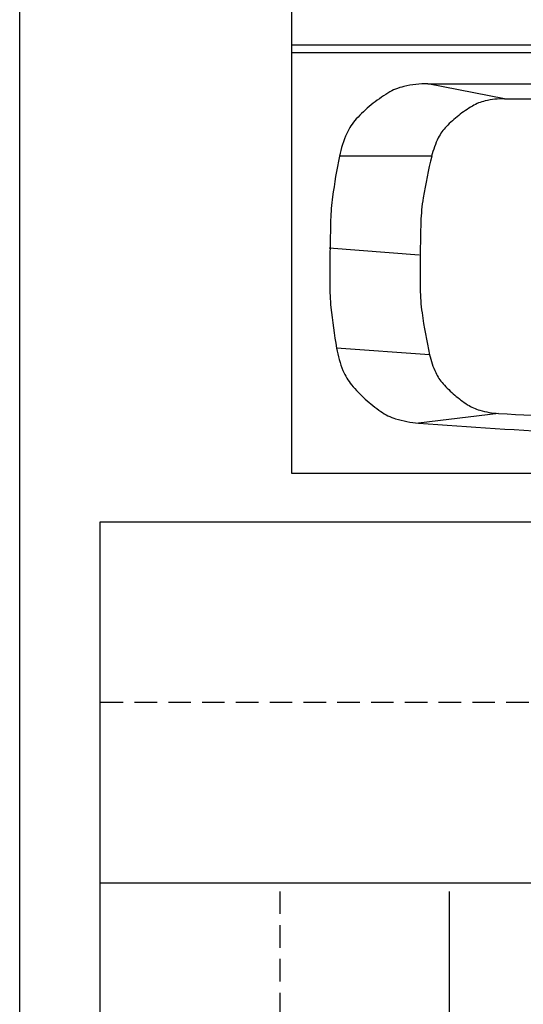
# Model space of a CAD drawing. Header units: inches. Extents: x -3371 to 2763, y -983 to 646.
# Tile 78 of 96: x 1820 to 1853, y 227 to 292. Entities that reach past the tile are written whole.
import ezdxf

# ---------------------------------------------------------------- set-up
doc = ezdxf.new("R2010")
doc.units = ezdxf.units.IN
doc.header["$LTSCALE"] = 12
doc.header["$MEASUREMENT"] = 0
doc.linetypes.add('HIDDEN2', pattern=[0.1875, 0.125, -0.0625])
doc.layers.add('White', color=7, linetype='Continuous')

msp = doc.modelspace()

# ---------------------------------------------------------------- linework, layer by layer
at = {"layer": 'White', "color": 7}
for p, q in [((1819.589, -1.5), (1819.589, 364.959)), ((1837.706, 262.131), (1837.706, 294.933)), ((1900.954, 262.131), (1837.706, 262.131)), ((1824.956, 167.756), (1824.956, 258.901)), ((1824.956, 258.901), (1911.99, 258.901)), ((1824.956, 234.844), (1824.956, 258.901)), ((1824.956, 258.901), (1911.99, 258.901)), ((1911.99, 234.844, 0.003), (1824.956, 234.844)), ((1848.193, 234.295), (1848.193, 116.55))]:
    msp.add_line(p, q, dxfattribs=at)
at = {"layer": 'White', "color": 7, "linetype": 'Continuous'}
for p, q in [((1900.954, 290.631), (1837.706, 290.631)), ((1837.706, 262.131), (1837.706, 290.631)), ((1900.954, 290.631), (1837.706, 290.631)), ((1837.706, 262.131), (1837.706, 290.631)), ((1900.954, 290.631), (1837.706, 290.631)), ((1837.706, 262.131), (1837.706, 290.631)), ((1900.954, 290.631), (1837.706, 290.631)), ((1837.706, 262.131), (1837.706, 290.631)), ((1900.954, 290.631), (1837.706, 290.631)), ((1837.706, 262.131), (1837.706, 290.631)), ((1897.706, 290.131), (1837.706, 290.131)), ((1897.706, 290.131), (1837.706, 290.131)), ((1897.706, 290.131), (1837.706, 290.131)), ((1897.706, 290.131), (1837.706, 290.131)), ((1900.954, 290.131), (1837.706, 290.131)), ((1846.764, 288.069), (1867.706, 288.069)), ((1851.883, 287.069), (1846.764, 288.069)), ((1846.764, 288.069), (1867.706, 288.069)), ((1851.883, 287.069), (1846.764, 288.069)), ((1846.764, 288.069), (1867.706, 288.069)), ((1851.883, 287.069), (1846.764, 288.069)), ((1846.764, 288.069), (1867.706, 288.069)), ((1851.883, 287.069), (1846.764, 288.069)), ((1846.764, 288.069), (1867.706, 288.069)), ((1851.883, 287.069), (1846.764, 288.069)), ((1851.883, 287.069), (1867.706, 287.069)), ((1851.883, 287.069), (1867.706, 287.069)), ((1851.883, 287.069), (1867.706, 287.069)), ((1851.883, 287.069), (1867.706, 287.069)), ((1851.883, 287.069), (1867.706, 287.069)), ((1847.025, 283.25), (1840.88, 283.243)), ((1847.025, 283.25), (1840.88, 283.243)), ((1847.025, 283.25), (1840.88, 283.243)), ((1847.025, 283.25), (1840.88, 283.243)), ((1847.025, 283.25), (1840.88, 283.243)), ((1846.2, 276.65), (1840.206, 277.131)), ((1846.2, 276.65), (1840.206, 277.131)), ((1846.2, 276.65), (1840.206, 277.131)), ((1846.2, 276.65), (1840.206, 277.131)), ((1846.2, 276.65), (1840.206, 277.131)), ((1846.889, 270.034), (1840.694, 270.461)), ((1846.889, 270.034), (1840.694, 270.461)), ((1846.889, 270.034), (1840.694, 270.461)), ((1846.889, 270.034), (1840.694, 270.461)), ((1846.889, 270.034), (1840.694, 270.461)), ((1851.478, 266.123), (1846.15, 265.482)), ((1851.478, 266.123), (1846.15, 265.482)), ((1851.478, 266.123), (1846.15, 265.482)), ((1851.478, 266.123), (1846.15, 265.482)), ((1851.478, 266.123), (1846.15, 265.482)), ((1897.706, 262.131), (1837.706, 262.131)), ((1897.706, 262.131), (1837.706, 262.131)), ((1897.706, 262.131), (1837.706, 262.131)), ((1897.706, 262.131), (1837.706, 262.131)), ((1900.954, 262.131), (1837.706, 262.131))]:
    msp.add_line(p, q, dxfattribs=at)
at = {"layer": 'White', "color": 7, "linetype": 'HIDDEN2'}
for p, q in [((1911.99, 246.872, 0.001), (1824.956, 246.872)), ((1836.905, 234.308), (1836.905, 116.55))]:
    msp.add_line(p, q, dxfattribs=at)
at = {"layer": 'White', "color": 7, "linetype": 'Continuous'}
for centre, radius, start, end in [((1845.998, 284.359), 3.622, 103.11834, 121.38851), ((1845.998, 284.359), 3.622, 103.11834, 121.38851), ((1845.998, 284.359), 3.622, 103.11834, 121.38851), ((1845.998, 284.359), 3.622, 103.11834, 121.38851), ((1845.998, 284.359), 3.622, 103.11834, 121.38851), ((1846.764, 281.072), 6.997, 90.00002, 103.11832), ((1846.764, 281.072), 6.997, 90.00002, 103.11832), ((1846.764, 281.072), 6.997, 90.00002, 103.11832), ((1846.764, 281.072), 6.997, 90.00002, 103.11832), ((1846.764, 281.072), 6.997, 90.00002, 103.11832), ((1849.229, 279.063), 9.826, 121.38853, 129.35493), ((1849.229, 279.063), 9.826, 121.38853, 129.35493), ((1849.229, 279.063), 9.826, 121.38853, 129.35493), ((1849.229, 279.063), 9.826, 121.38853, 129.35493), ((1849.229, 279.063), 9.826, 121.38853, 129.35493), ((1849.229, 279.063), 9.826, 129.35492, 137.32132), ((1849.229, 279.063), 9.826, 129.35492, 137.32132), ((1849.229, 279.063), 9.826, 129.35492, 137.32132), ((1849.229, 279.063), 9.826, 129.35492, 137.32132), ((1849.229, 279.063), 9.826, 129.35492, 137.32132), ((1853.986, 279.394), 8.352, 120.59246, 128.16855), ((1853.986, 279.394), 8.352, 120.59246, 128.16855), ((1853.986, 279.394), 8.352, 120.59246, 128.16855), ((1853.986, 279.394), 8.352, 120.59246, 128.16855), ((1853.986, 279.394), 8.352, 120.59246, 128.16855), ((1851.251, 284.02), 2.978, 102.7228, 120.59257), ((1851.251, 284.02), 2.978, 102.7228, 120.59257), ((1851.251, 284.02), 2.978, 102.7228, 120.59257), ((1851.251, 284.02), 2.978, 102.7228, 120.59257), ((1851.251, 284.02), 2.978, 102.7228, 120.59257), ((1851.883, 281.218), 5.851, 89.99999, 102.72284), ((1851.883, 281.218), 5.851, 89.99999, 102.72284), ((1851.883, 281.218), 5.851, 89.99999, 102.72284), ((1851.883, 281.218), 5.851, 89.99999, 102.72284), ((1851.883, 281.218), 5.851, 89.99999, 102.72284), ((1853.986, 279.394), 8.352, 128.1685, 135.7446), ((1853.986, 279.394), 8.352, 128.1685, 135.7446), ((1853.986, 279.394), 8.352, 128.1685, 135.7446), ((1853.986, 279.394), 8.352, 128.1685, 135.7446), ((1853.986, 279.394), 8.352, 128.1685, 135.7446), ((1844.668, 283.268), 3.622, 137.32132, 155.5915), ((1844.668, 283.268), 3.622, 137.32132, 155.5915), ((1844.668, 283.268), 3.622, 137.32132, 155.5915), ((1844.668, 283.268), 3.622, 137.32132, 155.5915), ((1844.668, 283.268), 3.622, 137.32132, 155.5915), ((1850.137, 283.145), 2.978, 135.74445, 153.61422), ((1850.137, 283.145), 2.978, 135.74445, 153.61422), ((1850.137, 283.145), 2.978, 135.74445, 153.61422), ((1850.137, 283.145), 2.978, 135.74445, 153.61422), ((1850.137, 283.145), 2.978, 135.74445, 153.61422), ((1847.741, 281.874), 6.997, 155.59155, 168.70986), ((1847.741, 281.874), 6.997, 155.59155, 168.70986), ((1847.741, 281.874), 6.997, 155.59155, 168.70986), ((1847.741, 281.874), 6.997, 155.59155, 168.70986), ((1847.741, 281.874), 6.997, 155.59155, 168.70986), ((1852.71, 281.868), 5.851, 153.61421, 166.33706), ((1852.71, 281.868), 5.851, 153.61421, 166.33706), ((1852.71, 281.868), 5.851, 153.61421, 166.33706), ((1852.71, 281.868), 5.851, 153.61421, 166.33706), ((1852.71, 281.868), 5.851, 153.61421, 166.33706), ((1885.142, 274.407), 45.136, 168.70984, 172.19613), ((1885.142, 274.407), 45.136, 168.70984, 172.19613), ((1885.142, 274.407), 45.136, 168.70984, 172.19613), ((1885.142, 274.407), 45.136, 168.70984, 172.19613), ((1885.142, 274.407), 45.136, 168.70984, 172.19613), ((1883.068, 274.488), 37.092, 166.33703, 170.69557), ((1883.068, 274.488), 37.092, 166.33703, 170.69557), ((1883.068, 274.488), 37.092, 166.33703, 170.69557), ((1883.068, 274.488), 37.092, 166.33703, 170.69557), ((1883.068, 274.488), 37.092, 166.33703, 170.69557), ((1854.487, 278.608), 14.194, 172.19622, 178.41519), ((1854.487, 278.608), 14.194, 172.19622, 178.41519), ((1854.487, 278.608), 14.194, 172.19622, 178.41519), ((1854.487, 278.608), 14.194, 172.19622, 178.41519), ((1854.487, 278.608), 14.194, 172.19622, 178.41519), ((1858.601, 278.497), 12.3, 170.6955, 178.26816), ((1858.601, 278.497), 12.3, 170.6955, 178.26816), ((1858.601, 278.497), 12.3, 170.6955, 178.26816), ((1858.601, 278.497), 12.3, 170.6955, 178.26816), ((1858.601, 278.497), 12.3, 170.6955, 178.26816), ((2003.04, 274.498), 162.804, 178.41518, 179.16873), ((2003.04, 274.498), 162.804, 178.41518, 179.16873), ((2003.04, 274.498), 162.804, 178.41518, 179.16873), ((2003.04, 274.498), 162.804, 178.41518, 179.16873), ((2003.04, 274.498), 162.804, 178.41518, 179.16873), ((1957.415, 275.509), 111.159, 178.26818, 179.41248), ((1957.415, 275.509), 111.159, 178.26818, 179.41248), ((1957.415, 275.509), 111.159, 178.26818, 179.41248), ((1957.415, 275.509), 111.159, 178.26818, 179.41248), ((1957.415, 275.509), 111.159, 178.26818, 179.41248), ((2003.04, 274.498), 162.804, 179.16866, 179.92222), ((2003.04, 274.498), 162.804, 179.16866, 179.92222), ((2003.04, 274.498), 162.804, 179.16866, 179.92222), ((2003.04, 274.498), 162.804, 179.16866, 179.92222), ((2003.04, 274.498), 162.804, 179.16866, 179.92222), ((1957.415, 275.509), 111.159, 179.41257, 180.55687), ((1957.415, 275.509), 111.159, 179.41257, 180.55687), ((1957.415, 275.509), 111.159, 179.41257, 180.55687), ((1957.415, 275.509), 111.159, 179.41257, 180.55687), ((1957.415, 275.509), 111.159, 179.41257, 180.55687), ((1854.43, 274.7), 14.194, 179.92225, 186.14121), ((1854.43, 274.7), 14.194, 179.92225, 186.14121), ((1854.43, 274.7), 14.194, 179.92225, 186.14121), ((1854.43, 274.7), 14.194, 179.92225, 186.14121), ((1854.43, 274.7), 14.194, 179.92225, 186.14121), ((1858.561, 274.548), 12.3, 180.55688, 188.12954), ((1858.561, 274.548), 12.3, 180.55688, 188.12954), ((1858.561, 274.548), 12.3, 180.55688, 188.12954), ((1858.561, 274.548), 12.3, 180.55688, 188.12954), ((1858.561, 274.548), 12.3, 180.55688, 188.12954), ((1885.194, 278.01), 45.136, 186.14127, 189.62756), ((1885.194, 278.01), 45.136, 186.14127, 189.62756), ((1885.194, 278.01), 45.136, 186.14127, 189.62756), ((1885.194, 278.01), 45.136, 186.14127, 189.62756), ((1885.194, 278.01), 45.136, 186.14127, 189.62756), ((1883.104, 278.054), 37.092, 188.12949, 192.48803), ((1883.104, 278.054), 37.092, 188.12949, 192.48803), ((1883.104, 278.054), 37.092, 188.12949, 192.48803), ((1883.104, 278.054), 37.092, 188.12949, 192.48803), ((1883.104, 278.054), 37.092, 188.12949, 192.48803), ((1847.62, 271.636), 7.025, 189.6276, 202.29036), ((1847.62, 271.636), 7.025, 189.6276, 202.29036), ((1847.62, 271.636), 7.025, 189.6276, 202.29036), ((1847.62, 271.636), 7.025, 189.6276, 202.29036), ((1847.62, 271.636), 7.025, 189.6276, 202.29036), ((1852.62, 271.303), 5.87, 192.488, 204.8464), ((1852.62, 271.303), 5.87, 192.488, 204.8464), ((1852.62, 271.303), 5.87, 192.488, 204.8464), ((1852.62, 271.303), 5.87, 192.488, 204.8464), ((1852.62, 271.303), 5.87, 192.488, 204.8464), ((1844.42, 270.324), 3.566, 202.29037, 220.09887), ((1844.42, 270.324), 3.566, 202.29037, 220.09887), ((1844.42, 270.324), 3.566, 202.29037, 220.09887), ((1844.42, 270.324), 3.566, 202.29037, 220.09887), ((1844.42, 270.324), 3.566, 202.29037, 220.09887), ((1849.962, 270.072), 2.94, 204.84644, 222.34191), ((1849.962, 270.072), 2.94, 204.84644, 222.34191), ((1849.962, 270.072), 2.94, 204.84644, 222.34191), ((1849.962, 270.072), 2.94, 204.84644, 222.34191), ((1849.962, 270.072), 2.94, 204.84644, 222.34191), ((1854.081, 273.826), 8.513, 222.34185, 229.56331), ((1854.081, 273.826), 8.513, 222.34185, 229.56331), ((1854.081, 273.826), 8.513, 222.34185, 229.56331), ((1854.081, 273.826), 8.513, 222.34185, 229.56331), ((1854.081, 273.826), 8.513, 222.34185, 229.56331), ((1849.383, 274.503), 10.054, 220.09885, 227.61611), ((1849.383, 274.503), 10.054, 220.09885, 227.61611), ((1849.383, 274.503), 10.054, 220.09885, 227.61611), ((1849.383, 274.503), 10.054, 220.09885, 227.61611), ((1849.383, 274.503), 10.054, 220.09885, 227.61611), ((1849.383, 274.503), 10.054, 227.6161, 235.13335), ((1849.383, 274.503), 10.054, 227.6161, 235.13335), ((1849.383, 274.503), 10.054, 227.6161, 235.13335), ((1849.383, 274.503), 10.054, 227.6161, 235.13335), ((1849.383, 274.503), 10.054, 227.6161, 235.13335), ((1854.081, 273.826), 8.513, 229.56325, 236.78471), ((1854.081, 273.826), 8.513, 229.56325, 236.78471), ((1854.081, 273.826), 8.513, 229.56325, 236.78471), ((1854.081, 273.826), 8.513, 229.56325, 236.78471), ((1854.081, 273.826), 8.513, 229.56325, 236.78471), ((1845.674, 269.18), 3.566, 235.13335, 252.94185), ((1845.674, 269.18), 3.566, 235.13335, 252.94185), ((1845.674, 269.18), 3.566, 235.13335, 252.94185), ((1845.674, 269.18), 3.566, 235.13335, 252.94185), ((1845.674, 269.18), 3.566, 235.13335, 252.94185), ((1851.028, 269.163), 2.94, 236.7847, 254.28016), ((1851.028, 269.163), 2.94, 236.7847, 254.28016), ((1851.028, 269.163), 2.94, 236.7847, 254.28016), ((1851.028, 269.163), 2.94, 236.7847, 254.28016), ((1851.028, 269.163), 2.94, 236.7847, 254.28016), ((1851.822, 271.983), 5.87, 254.28015, 266.63855), ((1851.822, 271.983), 5.87, 254.28015, 266.63855), ((1851.822, 271.983), 5.87, 254.28015, 266.63855), ((1851.822, 271.983), 5.87, 254.28015, 266.63855), ((1851.822, 271.983), 5.87, 254.28015, 266.63855), ((1873.927, 648.329), 382.865, 266.63853, 267.99505), ((1873.927, 648.329), 382.865, 266.63853, 267.99505), ((1873.927, 648.329), 382.865, 266.63853, 267.99505), ((1873.927, 648.329), 382.865, 266.63853, 267.99505), ((1873.927, 648.329), 382.865, 266.63853, 267.99505), ((1846.688, 272.487), 7.025, 252.94184, 265.6046), ((1846.688, 272.487), 7.025, 252.94184, 265.6046), ((1846.688, 272.487), 7.025, 252.94184, 265.6046), ((1846.688, 272.487), 7.025, 252.94184, 265.6046), ((1846.688, 272.487), 7.025, 252.94184, 265.6046), ((1875.535, 647.779), 383.424, 265.60461, 267.13346), ((1875.535, 647.779), 383.424, 265.60461, 267.13346), ((1875.535, 647.779), 383.424, 265.60461, 267.13346), ((1875.535, 647.779), 383.424, 265.60461, 267.13346), ((1875.535, 647.779), 383.424, 265.60461, 267.13346)]:
    msp.add_arc(centre, radius, start, end, dxfattribs=at)

doc.saveas('drawing.dxf')
